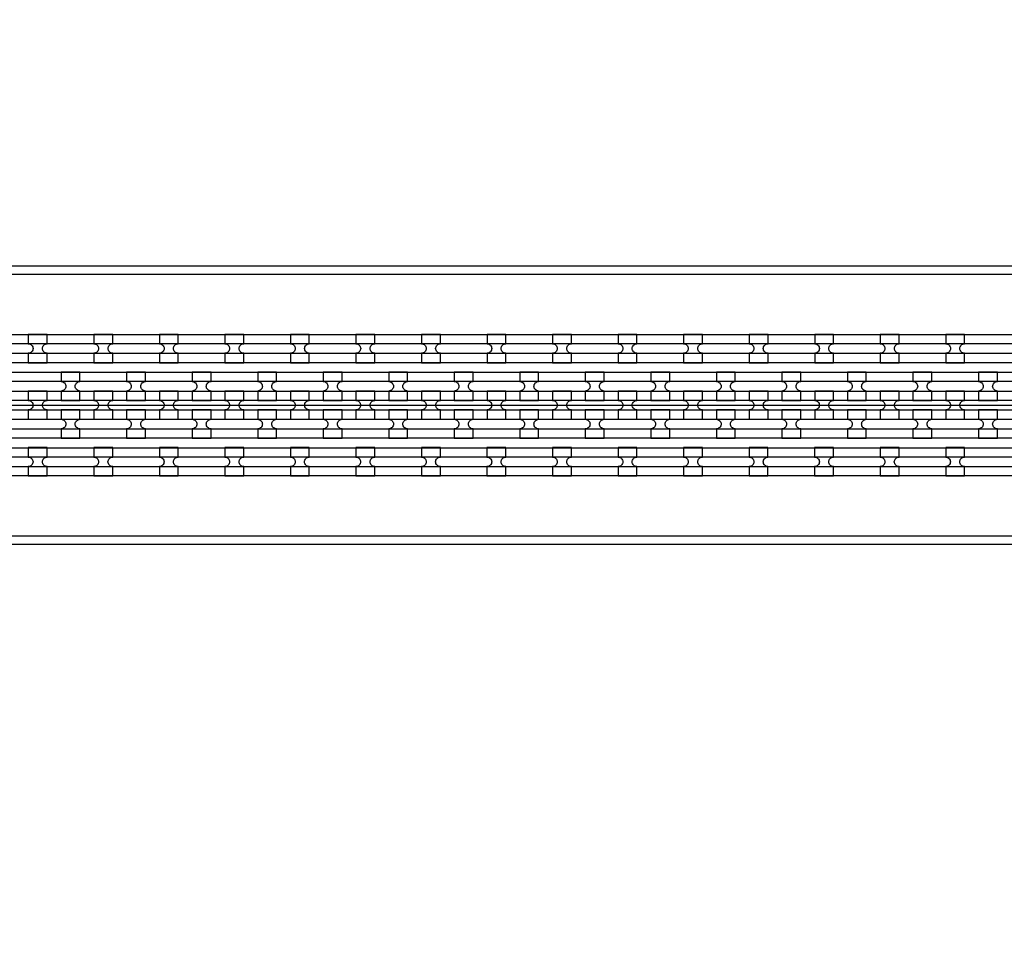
# Model space of a CAD drawing. Extents: x -63500 to 63500, y -63500 to 63500.
# Tile 114 of 256: x -11865 to -8109, y -13476 to -9920. Entities that reach past the tile are written whole.
import ezdxf

# ---------------------------------------------------------------- set-up
doc = ezdxf.new("R2010")
doc.units = 13
doc.header["$MEASUREMENT"] = 0
for name, color, linetype in [('1_Metal', 2, 'Continuous'), ('2_Electrodes', 5, 'Continuous'), ('3_Outline', 4, 'Continuous')]:
    doc.layers.add(name, color=color, linetype=linetype)

msp = doc.modelspace()

# ---------------------------------------------------------------- linework, layer by layer
for p, q in [((-22256.1, -11390), (-3756.1, -11390)), ((-3756.1, -11890), (-22256.1, -11890))]:
    msp.add_line(p, q)
for radius in [50000, 47500, 45000]:
    msp.add_circle((0, 0), radius)
at = {"layer": '1_Metal'}
for points in [[(-50000, 0, 1), (50000, 0), (51000, 0, -1), (-51000, 0)], [(-11760.1, -11119.9), (-11832.1, -11119.9), (-11832.1, -11155.9, -0.414214), (-11814.1, -11173.9), (-11814.1, -11173.9, -0.414214), (-11832.1, -11191.9), (-11832.1, -11227.9), (-11760.1, -11227.9), (-11760.1, -11191.9, -0.414214), (-11778.1, -11173.9), (-11778.1, -11173.9, -0.414214), (-11760.1, -11155.9)], [(-11510.1, -11119.9), (-11582.1, -11119.9), (-11582.1, -11155.9, -0.414214), (-11564.1, -11173.9), (-11564.1, -11173.9, -0.414214), (-11582.1, -11191.9), (-11582.1, -11227.9), (-11510.1, -11227.9), (-11510.1, -11191.9, -0.414214), (-11528.1, -11173.9), (-11528.1, -11173.9, -0.414214), (-11510.1, -11155.9)], [(-11260.1, -11119.9), (-11332.1, -11119.9), (-11332.1, -11155.9, -0.414214), (-11314.1, -11173.9), (-11314.1, -11173.9, -0.414214), (-11332.1, -11191.9), (-11332.1, -11227.9), (-11260.1, -11227.9), (-11260.1, -11191.9, -0.414214), (-11278.1, -11173.9), (-11278.1, -11173.9, -0.414214), (-11260.1, -11155.9)], [(-11010.1, -11119.9), (-11082.1, -11119.9), (-11082.1, -11155.9, -0.414214), (-11064.1, -11173.9), (-11064.1, -11173.9, -0.414214), (-11082.1, -11191.9), (-11082.1, -11227.9), (-11010.1, -11227.9), (-11010.1, -11191.9, -0.414214), (-11028.1, -11173.9), (-11028.1, -11173.9, -0.414214), (-11010.1, -11155.9)], [(-10760.1, -11119.9), (-10832.1, -11119.9), (-10832.1, -11155.9, -0.414214), (-10814.1, -11173.9), (-10814.1, -11173.9, -0.414214), (-10832.1, -11191.9), (-10832.1, -11227.9), (-10760.1, -11227.9), (-10760.1, -11191.9, -0.414214), (-10778.1, -11173.9), (-10778.1, -11173.9, -0.414214), (-10760.1, -11155.9)], [(-10510.1, -11119.9), (-10582.1, -11119.9), (-10582.1, -11155.9, -0.414214), (-10564.1, -11173.9), (-10564.1, -11173.9, -0.414214), (-10582.1, -11191.9), (-10582.1, -11227.9), (-10510.1, -11227.9), (-10510.1, -11191.9, -0.414214), (-10528.1, -11173.9), (-10528.1, -11173.9, -0.414214), (-10510.1, -11155.9)], [(-10260.1, -11119.9), (-10332.1, -11119.9), (-10332.1, -11155.9, -0.414214), (-10314.1, -11173.9), (-10314.1, -11173.9, -0.414214), (-10332.1, -11191.9), (-10332.1, -11227.9), (-10260.1, -11227.9), (-10260.1, -11191.9, -0.414214), (-10278.1, -11173.9), (-10278.1, -11173.9, -0.414214), (-10260.1, -11155.9)], [(-10010.1, -11119.9), (-10082.1, -11119.9), (-10082.1, -11155.9, -0.414214), (-10064.1, -11173.9), (-10064.1, -11173.9, -0.414214), (-10082.1, -11191.9), (-10082.1, -11227.9), (-10010.1, -11227.9), (-10010.1, -11191.9, -0.414214), (-10028.1, -11173.9), (-10028.1, -11173.9, -0.414214), (-10010.1, -11155.9)], [(-9760.1, -11119.9), (-9832.1, -11119.9), (-9832.1, -11155.9, -0.414214), (-9814.1, -11173.9), (-9814.1, -11173.9, -0.414214), (-9832.1, -11191.9), (-9832.1, -11227.9), (-9760.1, -11227.9), (-9760.1, -11191.9, -0.414214), (-9778.1, -11173.9), (-9778.1, -11173.9, -0.414214), (-9760.1, -11155.9)], [(-9510.1, -11119.9), (-9582.1, -11119.9), (-9582.1, -11155.9, -0.414214), (-9564.1, -11173.9), (-9564.1, -11173.9, -0.414214), (-9582.1, -11191.9), (-9582.1, -11227.9), (-9510.1, -11227.9), (-9510.1, -11191.9, -0.414214), (-9528.1, -11173.9), (-9528.1, -11173.9, -0.414214), (-9510.1, -11155.9)], [(-9260.1, -11119.9), (-9332.1, -11119.9), (-9332.1, -11155.9, -0.414214), (-9314.1, -11173.9), (-9314.1, -11173.9, -0.414214), (-9332.1, -11191.9), (-9332.1, -11227.9), (-9260.1, -11227.9), (-9260.1, -11191.9, -0.414214), (-9278.1, -11173.9), (-9278.1, -11173.9, -0.414214), (-9260.1, -11155.9)], [(-9010.1, -11119.9), (-9082.1, -11119.9), (-9082.1, -11155.9, -0.414214), (-9064.1, -11173.9), (-9064.1, -11173.9, -0.414214), (-9082.1, -11191.9), (-9082.1, -11227.9), (-9010.1, -11227.9), (-9010.1, -11191.9, -0.414214), (-9028.1, -11173.9), (-9028.1, -11173.9, -0.414214), (-9010.1, -11155.9)], [(-8760.1, -11119.9), (-8832.1, -11119.9), (-8832.1, -11155.9, -0.414214), (-8814.1, -11173.9), (-8814.1, -11173.9, -0.414214), (-8832.1, -11191.9), (-8832.1, -11227.9), (-8760.1, -11227.9), (-8760.1, -11191.9, -0.414214), (-8778.1, -11173.9), (-8778.1, -11173.9, -0.414214), (-8760.1, -11155.9)], [(-8510.1, -11119.9), (-8582.1, -11119.9), (-8582.1, -11155.9, -0.414214), (-8564.1, -11173.9), (-8564.1, -11173.9, -0.414214), (-8582.1, -11191.9), (-8582.1, -11227.9), (-8510.1, -11227.9), (-8510.1, -11191.9, -0.414214), (-8528.1, -11173.9), (-8528.1, -11173.9, -0.414214), (-8510.1, -11155.9)], [(-8260.1, -11119.9), (-8332.1, -11119.9), (-8332.1, -11155.9, -0.414214), (-8314.1, -11173.9), (-8314.1, -11173.9, -0.414214), (-8332.1, -11191.9), (-8332.1, -11227.9), (-8260.1, -11227.9), (-8260.1, -11191.9, -0.414214), (-8278.1, -11173.9), (-8278.1, -11173.9, -0.414214), (-8260.1, -11155.9)], [(-3756.1, -11300), (-4160.2, -11300), (-31980.1, -11300, 0.414214), (-33820.1, -13140), (-33820.1, -13640, 0.414214), (-31980.1, -15480), (-30744.9, -15480, 0.244698), (-30730.2, -15472.3), (-30688.8, -15501.2), (-30753.4, -15593.5), (-30766.3, -15584.4, 0.013045), (-30766.7, -15581.1, -0.091902), (-30766.4, -15537.4, 0.471648), (-30784, -15516), (-31980.1, -15516, -0.414214), (-33856.1, -13640), (-33856.1, -13140, -0.414214), (-31980.1, -11264), (-4160.2, -11264), (-3756.1, -11264)], [(-11707.1, -11371.9), (-11635.1, -11371.9), (-11635.1, -11335.9, -0.414214), (-11653.1, -11317.9), (-11653.1, -11317.9, -0.414214), (-11635.1, -11299.9), (-11635.1, -11263.9), (-11707.1, -11263.9), (-11707.1, -11299.9, -0.414214), (-11689.1, -11317.9), (-11689.1, -11317.9, -0.414214), (-11707.1, -11335.9), (-11707.1, -11371.9)], [(-11457.1, -11371.9), (-11385.1, -11371.9), (-11385.1, -11335.9, -0.414214), (-11403.1, -11317.9), (-11403.1, -11317.9, -0.414214), (-11385.1, -11299.9), (-11385.1, -11263.9), (-11457.1, -11263.9), (-11457.1, -11299.9, -0.414214), (-11439.1, -11317.9), (-11439.1, -11317.9, -0.414214), (-11457.1, -11335.9), (-11457.1, -11371.9)], [(-11207.1, -11371.9), (-11135.1, -11371.9), (-11135.1, -11335.9, -0.414214), (-11153.1, -11317.9), (-11153.1, -11317.9, -0.414214), (-11135.1, -11299.9), (-11135.1, -11263.9), (-11207.1, -11263.9), (-11207.1, -11299.9, -0.414214), (-11189.1, -11317.9), (-11189.1, -11317.9, -0.414214), (-11207.1, -11335.9), (-11207.1, -11371.9)], [(-10957.1, -11371.9), (-10885.1, -11371.9), (-10885.1, -11335.9, -0.414214), (-10903.1, -11317.9), (-10903.1, -11317.9, -0.414214), (-10885.1, -11299.9), (-10885.1, -11263.9), (-10957.1, -11263.9), (-10957.1, -11299.9, -0.414214), (-10939.1, -11317.9), (-10939.1, -11317.9, -0.414214), (-10957.1, -11335.9), (-10957.1, -11371.9)], [(-10707.1, -11371.9), (-10635.1, -11371.9), (-10635.1, -11335.9, -0.414214), (-10653.1, -11317.9), (-10653.1, -11317.9, -0.414214), (-10635.1, -11299.9), (-10635.1, -11263.9), (-10707.1, -11263.9), (-10707.1, -11299.9, -0.414214), (-10689.1, -11317.9), (-10689.1, -11317.9, -0.414214), (-10707.1, -11335.9), (-10707.1, -11371.9)], [(-10457.1, -11371.9), (-10385.1, -11371.9), (-10385.1, -11335.9, -0.414214), (-10403.1, -11317.9), (-10403.1, -11317.9, -0.414214), (-10385.1, -11299.9), (-10385.1, -11263.9), (-10457.1, -11263.9), (-10457.1, -11299.9, -0.414214), (-10439.1, -11317.9), (-10439.1, -11317.9, -0.414214), (-10457.1, -11335.9), (-10457.1, -11371.9)], [(-10207.1, -11371.9), (-10135.1, -11371.9), (-10135.1, -11335.9, -0.414214), (-10153.1, -11317.9), (-10153.1, -11317.9, -0.414214), (-10135.1, -11299.9), (-10135.1, -11263.9), (-10207.1, -11263.9), (-10207.1, -11299.9, -0.414214), (-10189.1, -11317.9), (-10189.1, -11317.9, -0.414214), (-10207.1, -11335.9), (-10207.1, -11371.9)], [(-9957.1, -11371.9), (-9885.1, -11371.9), (-9885.1, -11335.9, -0.414214), (-9903.1, -11317.9), (-9903.1, -11317.9, -0.414214), (-9885.1, -11299.9), (-9885.1, -11263.9), (-9957.1, -11263.9), (-9957.1, -11299.9, -0.414214), (-9939.1, -11317.9), (-9939.1, -11317.9, -0.414214), (-9957.1, -11335.9), (-9957.1, -11371.9)], [(-9707.1, -11371.9), (-9635.1, -11371.9), (-9635.1, -11335.9, -0.414214), (-9653.1, -11317.9), (-9653.1, -11317.9, -0.414214), (-9635.1, -11299.9), (-9635.1, -11263.9), (-9707.1, -11263.9), (-9707.1, -11299.9, -0.414214), (-9689.1, -11317.9), (-9689.1, -11317.9, -0.414214), (-9707.1, -11335.9), (-9707.1, -11371.9)], [(-9457.1, -11371.9), (-9385.1, -11371.9), (-9385.1, -11335.9, -0.414214), (-9403.1, -11317.9), (-9403.1, -11317.9, -0.414214), (-9385.1, -11299.9), (-9385.1, -11263.9), (-9457.1, -11263.9), (-9457.1, -11299.9, -0.414214), (-9439.1, -11317.9), (-9439.1, -11317.9, -0.414214), (-9457.1, -11335.9), (-9457.1, -11371.9)], [(-9207.1, -11371.9), (-9135.1, -11371.9), (-9135.1, -11335.9, -0.414214), (-9153.1, -11317.9), (-9153.1, -11317.9, -0.414214), (-9135.1, -11299.9), (-9135.1, -11263.9), (-9207.1, -11263.9), (-9207.1, -11299.9, -0.414214), (-9189.1, -11317.9), (-9189.1, -11317.9, -0.414214), (-9207.1, -11335.9), (-9207.1, -11371.9)], [(-8957.1, -11371.9), (-8885.1, -11371.9), (-8885.1, -11335.9, -0.414214), (-8903.1, -11317.9), (-8903.1, -11317.9, -0.414214), (-8885.1, -11299.9), (-8885.1, -11263.9), (-8957.1, -11263.9), (-8957.1, -11299.9, -0.414214), (-8939.1, -11317.9), (-8939.1, -11317.9, -0.414214), (-8957.1, -11335.9), (-8957.1, -11371.9)], [(-8707.1, -11371.9), (-8635.1, -11371.9), (-8635.1, -11335.9, -0.414214), (-8653.1, -11317.9), (-8653.1, -11317.9, -0.414214), (-8635.1, -11299.9), (-8635.1, -11263.9), (-8707.1, -11263.9), (-8707.1, -11299.9, -0.414214), (-8689.1, -11317.9), (-8689.1, -11317.9, -0.414214), (-8707.1, -11335.9), (-8707.1, -11371.9)], [(-8457.1, -11371.9), (-8385.1, -11371.9), (-8385.1, -11335.9, -0.414214), (-8403.1, -11317.9), (-8403.1, -11317.9, -0.414214), (-8385.1, -11299.9), (-8385.1, -11263.9), (-8457.1, -11263.9), (-8457.1, -11299.9, -0.414214), (-8439.1, -11317.9), (-8439.1, -11317.9, -0.414214), (-8457.1, -11335.9), (-8457.1, -11371.9)], [(-8207.1, -11371.9), (-8135.1, -11371.9), (-8135.1, -11335.9, -0.414214), (-8153.1, -11317.9), (-8153.1, -11317.9, -0.414214), (-8135.1, -11299.9), (-8135.1, -11263.9), (-8207.1, -11263.9), (-8207.1, -11299.9, -0.414214), (-8189.1, -11317.9), (-8189.1, -11317.9, -0.414214), (-8207.1, -11335.9), (-8207.1, -11371.9)], [(-3756.1, -11372), (-4160.2, -11372), (-31980.1, -11372, 0.414214), (-33748.1, -13140), (-33748.1, -13640, 0.414214), (-31980.1, -15408), (-30693.8, -15408, 0.244698), (-30679, -15400.3), (-30638.2, -15428.9), (-30688.8, -15501.2), (-30730.2, -15472.3, 0.606815), (-30744.9, -15444), (-31980.1, -15444, -0.414214), (-33784.1, -13640), (-33784.1, -13140, -0.414214), (-31980.1, -11336), (-4160.2, -11336), (-3756.1, -11336)], [(-11832.1, -11443.9), (-11760.1, -11443.9), (-11760.1, -11407.9, -0.414214), (-11778.1, -11389.9), (-11778.1, -11389.9, -0.414214), (-11760.1, -11371.9), (-11760.1, -11335.9), (-11832.1, -11335.9), (-11832.1, -11371.9, -0.414214), (-11814.1, -11389.9), (-11814.1, -11389.9, -0.414214), (-11832.1, -11407.9), (-11832.1, -11443.9)], [(-11582.1, -11443.9), (-11510.1, -11443.9), (-11510.1, -11407.9, -0.414214), (-11528.1, -11389.9), (-11528.1, -11389.9, -0.414214), (-11510.1, -11371.9), (-11510.1, -11335.9), (-11582.1, -11335.9), (-11582.1, -11371.9, -0.414214), (-11564.1, -11389.9), (-11564.1, -11389.9, -0.414214), (-11582.1, -11407.9), (-11582.1, -11443.9)], [(-11332.1, -11443.9), (-11260.1, -11443.9), (-11260.1, -11407.9, -0.414214), (-11278.1, -11389.9), (-11278.1, -11389.9, -0.414214), (-11260.1, -11371.9), (-11260.1, -11335.9), (-11332.1, -11335.9), (-11332.1, -11371.9, -0.414214), (-11314.1, -11389.9), (-11314.1, -11389.9, -0.414214), (-11332.1, -11407.9), (-11332.1, -11443.9)], [(-11082.1, -11443.9), (-11010.1, -11443.9), (-11010.1, -11407.9, -0.414214), (-11028.1, -11389.9), (-11028.1, -11389.9, -0.414214), (-11010.1, -11371.9), (-11010.1, -11335.9), (-11082.1, -11335.9), (-11082.1, -11371.9, -0.414214), (-11064.1, -11389.9), (-11064.1, -11389.9, -0.414214), (-11082.1, -11407.9), (-11082.1, -11443.9)], [(-10832.1, -11443.9), (-10760.1, -11443.9), (-10760.1, -11407.9, -0.414214), (-10778.1, -11389.9), (-10778.1, -11389.9, -0.414214), (-10760.1, -11371.9), (-10760.1, -11335.9), (-10832.1, -11335.9), (-10832.1, -11371.9, -0.414214), (-10814.1, -11389.9), (-10814.1, -11389.9, -0.414214), (-10832.1, -11407.9), (-10832.1, -11443.9)], [(-10582.1, -11443.9), (-10510.1, -11443.9), (-10510.1, -11407.9, -0.414214), (-10528.1, -11389.9), (-10528.1, -11389.9, -0.414214), (-10510.1, -11371.9), (-10510.1, -11335.9), (-10582.1, -11335.9), (-10582.1, -11371.9, -0.414214), (-10564.1, -11389.9), (-10564.1, -11389.9, -0.414214), (-10582.1, -11407.9), (-10582.1, -11443.9)], [(-10332.1, -11443.9), (-10260.1, -11443.9), (-10260.1, -11407.9, -0.414214), (-10278.1, -11389.9), (-10278.1, -11389.9, -0.414214), (-10260.1, -11371.9), (-10260.1, -11335.9), (-10332.1, -11335.9), (-10332.1, -11371.9, -0.414214), (-10314.1, -11389.9), (-10314.1, -11389.9, -0.414214), (-10332.1, -11407.9), (-10332.1, -11443.9)], [(-10082.1, -11443.9), (-10010.1, -11443.9), (-10010.1, -11407.9, -0.414214), (-10028.1, -11389.9), (-10028.1, -11389.9, -0.414214), (-10010.1, -11371.9), (-10010.1, -11335.9), (-10082.1, -11335.9), (-10082.1, -11371.9, -0.414214), (-10064.1, -11389.9), (-10064.1, -11389.9, -0.414214), (-10082.1, -11407.9), (-10082.1, -11443.9)], [(-9832.1, -11443.9), (-9760.1, -11443.9), (-9760.1, -11407.9, -0.414214), (-9778.1, -11389.9), (-9778.1, -11389.9, -0.414214), (-9760.1, -11371.9), (-9760.1, -11335.9), (-9832.1, -11335.9), (-9832.1, -11371.9, -0.414214), (-9814.1, -11389.9), (-9814.1, -11389.9, -0.414214), (-9832.1, -11407.9), (-9832.1, -11443.9)], [(-9582.1, -11443.9), (-9510.1, -11443.9), (-9510.1, -11407.9, -0.414214), (-9528.1, -11389.9), (-9528.1, -11389.9, -0.414214), (-9510.1, -11371.9), (-9510.1, -11335.9), (-9582.1, -11335.9), (-9582.1, -11371.9, -0.414214), (-9564.1, -11389.9), (-9564.1, -11389.9, -0.414214), (-9582.1, -11407.9), (-9582.1, -11443.9)], [(-9332.1, -11443.9), (-9260.1, -11443.9), (-9260.1, -11407.9, -0.414214), (-9278.1, -11389.9), (-9278.1, -11389.9, -0.414214), (-9260.1, -11371.9), (-9260.1, -11335.9), (-9332.1, -11335.9), (-9332.1, -11371.9, -0.414214), (-9314.1, -11389.9), (-9314.1, -11389.9, -0.414214), (-9332.1, -11407.9), (-9332.1, -11443.9)], [(-9082.1, -11443.9), (-9010.1, -11443.9), (-9010.1, -11407.9, -0.414214), (-9028.1, -11389.9), (-9028.1, -11389.9, -0.414214), (-9010.1, -11371.9), (-9010.1, -11335.9), (-9082.1, -11335.9), (-9082.1, -11371.9, -0.414214), (-9064.1, -11389.9), (-9064.1, -11389.9, -0.414214), (-9082.1, -11407.9), (-9082.1, -11443.9)], [(-8832.1, -11443.9), (-8760.1, -11443.9), (-8760.1, -11407.9, -0.414214), (-8778.1, -11389.9), (-8778.1, -11389.9, -0.414214), (-8760.1, -11371.9), (-8760.1, -11335.9), (-8832.1, -11335.9), (-8832.1, -11371.9, -0.414214), (-8814.1, -11389.9), (-8814.1, -11389.9, -0.414214), (-8832.1, -11407.9), (-8832.1, -11443.9)], [(-8582.1, -11443.9), (-8510.1, -11443.9), (-8510.1, -11407.9, -0.414214), (-8528.1, -11389.9), (-8528.1, -11389.9, -0.414214), (-8510.1, -11371.9), (-8510.1, -11335.9), (-8582.1, -11335.9), (-8582.1, -11371.9, -0.414214), (-8564.1, -11389.9), (-8564.1, -11389.9, -0.414214), (-8582.1, -11407.9), (-8582.1, -11443.9)], [(-8332.1, -11443.9), (-8260.1, -11443.9), (-8260.1, -11407.9, -0.414214), (-8278.1, -11389.9), (-8278.1, -11389.9, -0.414214), (-8260.1, -11371.9), (-8260.1, -11335.9), (-8332.1, -11335.9), (-8332.1, -11371.9, -0.414214), (-8314.1, -11389.9), (-8314.1, -11389.9, -0.414214), (-8332.1, -11407.9), (-8332.1, -11443.9)], [(-3756.1, -11444), (-4160.2, -11444), (-31980.1, -11444, 0.414214), (-33676.1, -13140), (-33676.1, -13640, 0.414214), (-31980.1, -15336), (-30643.5, -15336, 0.244698), (-30628.8, -15328.3), (-30587.8, -15357), (-30638.2, -15428.9), (-30679, -15400.3, 0.606815), (-30693.8, -15372), (-31980.1, -15372, -0.414214), (-33712.1, -13640), (-33712.1, -13140, -0.414214), (-31980.1, -11408), (-4160.2, -11408), (-3756.1, -11408)], [(-11707.1, -11407.9), (-11707.1, -11443.9, -0.414214), (-11689.1, -11461.9), (-11689.1, -11461.9, -0.414214), (-11707.1, -11479.9), (-11707.1, -11515.9), (-11635.1, -11515.9), (-11635.1, -11479.9, -0.414214), (-11653.1, -11461.9), (-11653.1, -11461.9, -0.414214), (-11635.1, -11443.9), (-11635.1, -11407.9)], [(-11457.1, -11407.9), (-11457.1, -11443.9, -0.414214), (-11439.1, -11461.9), (-11439.1, -11461.9, -0.414214), (-11457.1, -11479.9), (-11457.1, -11515.9), (-11385.1, -11515.9), (-11385.1, -11479.9, -0.414214), (-11403.1, -11461.9), (-11403.1, -11461.9, -0.414214), (-11385.1, -11443.9), (-11385.1, -11407.9)], [(-11207.1, -11407.9), (-11207.1, -11443.9, -0.414214), (-11189.1, -11461.9), (-11189.1, -11461.9, -0.414214), (-11207.1, -11479.9), (-11207.1, -11515.9), (-11135.1, -11515.9), (-11135.1, -11479.9, -0.414214), (-11153.1, -11461.9), (-11153.1, -11461.9, -0.414214), (-11135.1, -11443.9), (-11135.1, -11407.9)], [(-10957.1, -11407.9), (-10957.1, -11443.9, -0.414214), (-10939.1, -11461.9), (-10939.1, -11461.9, -0.414214), (-10957.1, -11479.9), (-10957.1, -11515.9), (-10885.1, -11515.9), (-10885.1, -11479.9, -0.414214), (-10903.1, -11461.9), (-10903.1, -11461.9, -0.414214), (-10885.1, -11443.9), (-10885.1, -11407.9)], [(-10707.1, -11407.9), (-10707.1, -11443.9, -0.414214), (-10689.1, -11461.9), (-10689.1, -11461.9, -0.414214), (-10707.1, -11479.9), (-10707.1, -11515.9), (-10635.1, -11515.9), (-10635.1, -11479.9, -0.414214), (-10653.1, -11461.9), (-10653.1, -11461.9, -0.414214), (-10635.1, -11443.9), (-10635.1, -11407.9)], [(-10457.1, -11407.9), (-10457.1, -11443.9, -0.414214), (-10439.1, -11461.9), (-10439.1, -11461.9, -0.414214), (-10457.1, -11479.9), (-10457.1, -11515.9), (-10385.1, -11515.9), (-10385.1, -11479.9, -0.414214), (-10403.1, -11461.9), (-10403.1, -11461.9, -0.414214), (-10385.1, -11443.9), (-10385.1, -11407.9)], [(-10207.1, -11407.9), (-10207.1, -11443.9, -0.414214), (-10189.1, -11461.9), (-10189.1, -11461.9, -0.414214), (-10207.1, -11479.9), (-10207.1, -11515.9), (-10135.1, -11515.9), (-10135.1, -11479.9, -0.414214), (-10153.1, -11461.9), (-10153.1, -11461.9, -0.414214), (-10135.1, -11443.9), (-10135.1, -11407.9)], [(-9957.1, -11407.9), (-9957.1, -11443.9, -0.414214), (-9939.1, -11461.9), (-9939.1, -11461.9, -0.414214), (-9957.1, -11479.9), (-9957.1, -11515.9), (-9885.1, -11515.9), (-9885.1, -11479.9, -0.414214), (-9903.1, -11461.9), (-9903.1, -11461.9, -0.414214), (-9885.1, -11443.9), (-9885.1, -11407.9)], [(-9707.1, -11407.9), (-9707.1, -11443.9, -0.414214), (-9689.1, -11461.9), (-9689.1, -11461.9, -0.414214), (-9707.1, -11479.9), (-9707.1, -11515.9), (-9635.1, -11515.9), (-9635.1, -11479.9, -0.414214), (-9653.1, -11461.9), (-9653.1, -11461.9, -0.414214), (-9635.1, -11443.9), (-9635.1, -11407.9)], [(-9457.1, -11407.9), (-9457.1, -11443.9, -0.414214), (-9439.1, -11461.9), (-9439.1, -11461.9, -0.414214), (-9457.1, -11479.9), (-9457.1, -11515.9), (-9385.1, -11515.9), (-9385.1, -11479.9, -0.414214), (-9403.1, -11461.9), (-9403.1, -11461.9, -0.414214), (-9385.1, -11443.9), (-9385.1, -11407.9)], [(-9207.1, -11407.9), (-9207.1, -11443.9, -0.414214), (-9189.1, -11461.9), (-9189.1, -11461.9, -0.414214), (-9207.1, -11479.9), (-9207.1, -11515.9), (-9135.1, -11515.9), (-9135.1, -11479.9, -0.414214), (-9153.1, -11461.9), (-9153.1, -11461.9, -0.414214), (-9135.1, -11443.9), (-9135.1, -11407.9)], [(-8957.1, -11407.9), (-8957.1, -11443.9, -0.414214), (-8939.1, -11461.9), (-8939.1, -11461.9, -0.414214), (-8957.1, -11479.9), (-8957.1, -11515.9), (-8885.1, -11515.9), (-8885.1, -11479.9, -0.414214), (-8903.1, -11461.9), (-8903.1, -11461.9, -0.414214), (-8885.1, -11443.9), (-8885.1, -11407.9)], [(-8707.1, -11407.9), (-8707.1, -11443.9, -0.414214), (-8689.1, -11461.9), (-8689.1, -11461.9, -0.414214), (-8707.1, -11479.9), (-8707.1, -11515.9), (-8635.1, -11515.9), (-8635.1, -11479.9, -0.414214), (-8653.1, -11461.9), (-8653.1, -11461.9, -0.414214), (-8635.1, -11443.9), (-8635.1, -11407.9)], [(-8457.1, -11407.9), (-8457.1, -11443.9, -0.414214), (-8439.1, -11461.9), (-8439.1, -11461.9, -0.414214), (-8457.1, -11479.9), (-8457.1, -11515.9), (-8385.1, -11515.9), (-8385.1, -11479.9, -0.414214), (-8403.1, -11461.9), (-8403.1, -11461.9, -0.414214), (-8385.1, -11443.9), (-8385.1, -11407.9)], [(-8207.1, -11407.9), (-8207.1, -11443.9, -0.414214), (-8189.1, -11461.9), (-8189.1, -11461.9, -0.414214), (-8207.1, -11479.9), (-8207.1, -11515.9), (-8135.1, -11515.9), (-8135.1, -11479.9, -0.414214), (-8153.1, -11461.9), (-8153.1, -11461.9, -0.414214), (-8135.1, -11443.9), (-8135.1, -11407.9)], [(-3756.1, -11516), (-4160.2, -11516), (-31980.1, -11516, 0.414214), (-33604.1, -13140), (-33604.1, -13640, 0.414214), (-31980.1, -15264), (-30593.1, -15264, 0.188661), (-30580.9, -15259.2, -0.063999), (-30555.9, -15241.5), (-30523, -15264.5), (-30587.8, -15357), (-30628.8, -15328.3, 0.606815), (-30643.5, -15300), (-31980.1, -15300, -0.414214), (-33640.1, -13640), (-33640.1, -13140, -0.414214), (-31980.1, -11480), (-4160.2, -11480), (-3756.1, -11480)], [(-11760.2, -11551.9), (-11832.2, -11551.9), (-11832.2, -11587.9, -0.414214), (-11814.2, -11605.9), (-11814.2, -11605.9, -0.414214), (-11832.2, -11623.9), (-11832.2, -11659.9), (-11760.2, -11659.9), (-11760.2, -11623.9, -0.414214), (-11778.2, -11605.9), (-11778.2, -11605.9, -0.414214), (-11760.2, -11587.9)], [(-11510.2, -11551.9), (-11582.2, -11551.9), (-11582.2, -11587.9, -0.414214), (-11564.2, -11605.9), (-11564.2, -11605.9, -0.414214), (-11582.2, -11623.9), (-11582.2, -11659.9), (-11510.2, -11659.9), (-11510.2, -11623.9, -0.414214), (-11528.2, -11605.9), (-11528.2, -11605.9, -0.414214), (-11510.2, -11587.9)], [(-11260.2, -11551.9), (-11332.2, -11551.9), (-11332.2, -11587.9, -0.414214), (-11314.2, -11605.9), (-11314.2, -11605.9, -0.414214), (-11332.2, -11623.9), (-11332.2, -11659.9), (-11260.2, -11659.9), (-11260.2, -11623.9, -0.414214), (-11278.2, -11605.9), (-11278.2, -11605.9, -0.414214), (-11260.2, -11587.9)], [(-11010.2, -11551.9), (-11082.2, -11551.9), (-11082.2, -11587.9, -0.414214), (-11064.2, -11605.9), (-11064.2, -11605.9, -0.414214), (-11082.2, -11623.9), (-11082.2, -11659.9), (-11010.2, -11659.9), (-11010.2, -11623.9, -0.414214), (-11028.2, -11605.9), (-11028.2, -11605.9, -0.414214), (-11010.2, -11587.9)], [(-10760.2, -11551.9), (-10832.2, -11551.9), (-10832.2, -11587.9, -0.414214), (-10814.2, -11605.9), (-10814.2, -11605.9, -0.414214), (-10832.2, -11623.9), (-10832.2, -11659.9), (-10760.2, -11659.9), (-10760.2, -11623.9, -0.414214), (-10778.2, -11605.9), (-10778.2, -11605.9, -0.414214), (-10760.2, -11587.9)], [(-10510.2, -11551.9), (-10582.2, -11551.9), (-10582.2, -11587.9, -0.414214), (-10564.2, -11605.9), (-10564.2, -11605.9, -0.414214), (-10582.2, -11623.9), (-10582.2, -11659.9), (-10510.2, -11659.9), (-10510.2, -11623.9, -0.414214), (-10528.2, -11605.9), (-10528.2, -11605.9, -0.414214), (-10510.2, -11587.9)], [(-10260.2, -11551.9), (-10332.2, -11551.9), (-10332.2, -11587.9, -0.414214), (-10314.2, -11605.9), (-10314.2, -11605.9, -0.414214), (-10332.2, -11623.9), (-10332.2, -11659.9), (-10260.2, -11659.9), (-10260.2, -11623.9, -0.414214), (-10278.2, -11605.9), (-10278.2, -11605.9, -0.414214), (-10260.2, -11587.9)], [(-10010.2, -11551.9), (-10082.2, -11551.9), (-10082.2, -11587.9, -0.414214), (-10064.2, -11605.9), (-10064.2, -11605.9, -0.414214), (-10082.2, -11623.9), (-10082.2, -11659.9), (-10010.2, -11659.9), (-10010.2, -11623.9, -0.414214), (-10028.2, -11605.9), (-10028.2, -11605.9, -0.414214), (-10010.2, -11587.9)], [(-9760.2, -11551.9), (-9832.2, -11551.9), (-9832.2, -11587.9, -0.414214), (-9814.2, -11605.9), (-9814.2, -11605.9, -0.414214), (-9832.2, -11623.9), (-9832.2, -11659.9), (-9760.2, -11659.9), (-9760.2, -11623.9, -0.414214), (-9778.2, -11605.9), (-9778.2, -11605.9, -0.414214), (-9760.2, -11587.9)], [(-9510.2, -11551.9), (-9582.2, -11551.9), (-9582.2, -11587.9, -0.414214), (-9564.2, -11605.9), (-9564.2, -11605.9, -0.414214), (-9582.2, -11623.9), (-9582.2, -11659.9), (-9510.2, -11659.9), (-9510.2, -11623.9, -0.414214), (-9528.2, -11605.9), (-9528.2, -11605.9, -0.414214), (-9510.2, -11587.9)], [(-9260.2, -11551.9), (-9332.2, -11551.9), (-9332.2, -11587.9, -0.414214), (-9314.2, -11605.9), (-9314.2, -11605.9, -0.414214), (-9332.2, -11623.9), (-9332.2, -11659.9), (-9260.2, -11659.9), (-9260.2, -11623.9, -0.414214), (-9278.2, -11605.9), (-9278.2, -11605.9, -0.414214), (-9260.2, -11587.9)], [(-9010.2, -11551.9), (-9082.2, -11551.9), (-9082.2, -11587.9, -0.414214), (-9064.2, -11605.9), (-9064.2, -11605.9, -0.414214), (-9082.2, -11623.9), (-9082.2, -11659.9), (-9010.2, -11659.9), (-9010.2, -11623.9, -0.414214), (-9028.2, -11605.9), (-9028.2, -11605.9, -0.414214), (-9010.2, -11587.9)], [(-8760.2, -11551.9), (-8832.2, -11551.9), (-8832.2, -11587.9, -0.414214), (-8814.2, -11605.9), (-8814.2, -11605.9, -0.414214), (-8832.2, -11623.9), (-8832.2, -11659.9), (-8760.2, -11659.9), (-8760.2, -11623.9, -0.414214), (-8778.2, -11605.9), (-8778.2, -11605.9, -0.414214), (-8760.2, -11587.9)], [(-8510.2, -11551.9), (-8582.2, -11551.9), (-8582.2, -11587.9, -0.414214), (-8564.2, -11605.9), (-8564.2, -11605.9, -0.414214), (-8582.2, -11623.9), (-8582.2, -11659.9), (-8510.2, -11659.9), (-8510.2, -11623.9, -0.414214), (-8528.2, -11605.9), (-8528.2, -11605.9, -0.414214), (-8510.2, -11587.9)], [(-8260.2, -11551.9), (-8332.2, -11551.9), (-8332.2, -11587.9, -0.414214), (-8314.2, -11605.9), (-8314.2, -11605.9, -0.414214), (-8332.2, -11623.9), (-8332.2, -11659.9), (-8260.2, -11659.9), (-8260.2, -11623.9, -0.414214), (-8278.2, -11605.9), (-8278.2, -11605.9, -0.414214), (-8260.2, -11587.9)]]:
    msp.add_lwpolyline(points, format="xyb", close=True, dxfattribs=at)
for points in [[(-31980.3, -11120), (-4160.2, -11120), (-3756.1, -11120), (-3756.1, -11120), (-3756.1, -11156), (-4160.2, -11156), (-31980.1, -11156, 0.414214)], [(-31980.1, -11192), (-4160.2, -11192), (-3756.1, -11192), (-3756.1, -11228), (-4160.2, -11228), (-31980.3, -11228, 0.414214)], [(-31980.3, -11552), (-4160.2, -11552), (-3756.1, -11552), (-3756.1, -11588), (-4160.2, -11588), (-31980.1, -11588, 0.414214)], [(-31980.1, -11624), (-4160.2, -11624.1), (-3756.1, -11624), (-3756.1, -11660), (-4160.2, -11660), (-31980.3, -11660, 0.414214)]]:
    msp.add_lwpolyline(points, format="xyb", dxfattribs=at)
at = {"layer": '2_Electrodes'}
for points in [[(47500, 0, -1), (-47500, 0), (-51000, 0, 1), (51000, 0)], [(-33832.1, -14970, -0.610914), (-33929.6, -15160), (-33929.6, -15190, 0.610914), (-33807.8, -14952.5, -0.156977), (-34230.3, -13640), (-34230.3, -13140, -0.414214), (-31980.3, -10890), (-4754.4, -10890), (-4754.4, -10860), (-31980.3, -10860, 0.414214), (-34260.3, -13140), (-34260.3, -13640, 0.156977)]]:
    msp.add_lwpolyline(points, format="xyb", close=True, dxfattribs=at)
msp.add_lwpolyline([(-31980.3, -11920), (-4754.4, -11920), (-4754.4, -11890), (-31980.3, -11890, 0.414214)], format="xyb", dxfattribs=at)
at = {"layer": '3_Outline'}
for points in [[(47500, 0, -1), (-47500, 0), (-51000, 0, 1), (51000, 0)], [(-33832.1, -14970, -0.610914), (-33929.6, -15160), (-33929.6, -15190, 0.610914), (-33807.8, -14952.5, -0.156977), (-34230.3, -13640), (-34230.3, -13140, -0.414214), (-31980.3, -10890), (-4754.4, -10890), (-4754.4, -10860), (-31980.3, -10860, 0.414214), (-34260.3, -13140), (-34260.3, -13640, 0.156977)]]:
    msp.add_lwpolyline(points, format="xyb", close=True, dxfattribs=at)
msp.add_lwpolyline([(-31980.3, -11920), (-4754.4, -11920), (-4754.4, -11890), (-31980.3, -11890, 0.414214)], format="xyb", dxfattribs=at)

doc.saveas('drawing.dxf')
